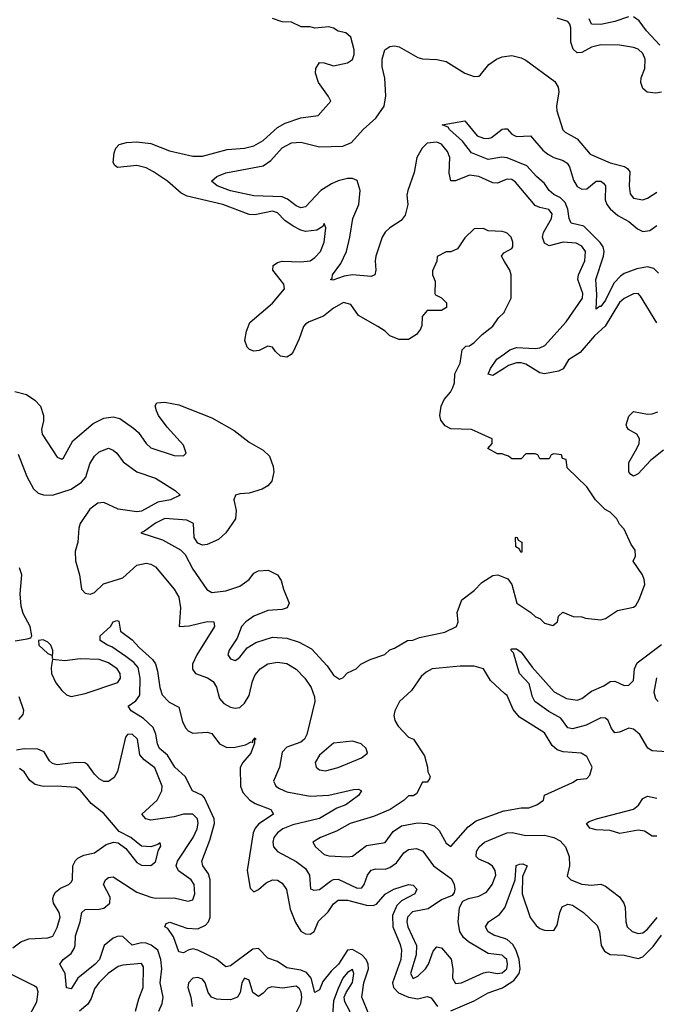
# Model space of a CAD drawing. Header units: inches. Extents: x 2494115 to 2685112, y 774173 to 915163.
# Tile 201 of 215: x 2657930 to 2660647, y 880239 to 884438. Entities that reach past the tile are written whole.
import ezdxf

# ---------------------------------------------------------------- set-up
doc = ezdxf.new("R2010")
doc.units = ezdxf.units.IN
doc.header["$MEASUREMENT"] = 0
doc.layers.add('C6858', color=7, linetype='Continuous')
doc.layers.add('C6868', color=7, linetype='Continuous')

msp = doc.modelspace()

# ---------------------------------------------------------------- linework, layer by layer
at = {"layer": 'C6858', "color": 5}
for points, elevation in [([(2660000, 883531.7), (2659990, 883535.3), (2659930, 883538), (2659910, 883548), (2659870, 883546), (2659830, 883508), (2659798.8, 883461.2), (2659770, 883448.7), (2659750, 883448), (2659712, 883428), (2659711.2, 883408.9), (2659692.7, 883367.3), (2659692, 883350), (2659703.6, 883323.6), (2659702, 883270), (2659704.7, 883264.7), (2659730, 883252), (2659752, 883230), (2659752, 883210), (2659730, 883198), (2659670, 883198), (2659647.5, 883172.5), (2659646.4, 883133.6), (2659641, 883119), (2659624, 883096), (2659590, 883074), (2659550, 883074), (2659510, 883089.5), (2659490, 883109.3), (2659459, 883130), (2659376.6, 883176.6), (2659343.1, 883223.1), (2659312, 883232), (2659270, 883207.3), (2659226.9, 883173.1), (2659166, 883150), (2659150, 883139.7), (2659141.5, 883130), (2659123.2, 883076.8), (2659097.9, 883022.2), (2659089.3, 883010.7), (2659070, 882998.3), (2659043.5, 883003.5), (2659022.6, 883022.6), (2659010, 883041.6), (2658990, 883045.1), (2658952.8, 883027.2), (2658930, 883025.1), (2658911.7, 883031.7), (2658901.2, 883041.2), (2658890.8, 883070), (2658898, 883110), (2658912.9, 883147), (2659010, 883229.2), (2659060.4, 883290), (2659058.2, 883310), (2659011.3, 883370), (2659012, 883390), (2659030, 883402), (2659050, 883407.9), (2659130, 883404.8), (2659169.8, 883410.2), (2659190, 883423.6), (2659214.3, 883450), (2659229.6, 883490), (2659237, 883550), (2659230, 883568.7), (2659223.4, 883556.6), (2659198.8, 883541.2), (2659150, 883535), (2659130, 883539.9), (2659097, 883557), (2659062.3, 883582.3), (2659030, 883614.9), (2659010, 883621.6), (2658934.6, 883605.4), (2658910, 883607.8), (2658797.4, 883650), (2658645.2, 883685.2), (2658619, 883699), (2658561, 883750), (2658502, 883790), (2658470, 883806.1), (2658430, 883815.9), (2658347.9, 883807.9), (2658336.6, 883816.6), (2658329.8, 883829.8), (2658333.3, 883870), (2658340.8, 883890), (2658354.8, 883905.2), (2658385.6, 883914.4), (2658430, 883916.6), (2658490.7, 883910.7), (2658570, 883879.1), (2658670, 883855.7), (2658710, 883856.6), (2658816, 883884), (2658890, 883890.1), (2658930, 883900.8), (2658970, 883923.6), (2659030, 883978.9), (2659063.3, 883996.7), (2659130, 884020.2), (2659204, 884030), (2659258, 884090), (2659248.7, 884110), (2659205.2, 884170), (2659193.2, 884210), (2659194, 884230), (2659210, 884256), (2659230, 884254.8), (2659270, 884240.7), (2659330, 884254.8), (2659350, 884267.7), (2659358, 884290), (2659357.2, 884310), (2659343.1, 884363.1), (2659322, 884382), (2659289.4, 884389.4), (2659270, 884402), (2659250, 884408), (2659190, 884402), (2659170, 884408), (2659131.6, 884408.4), (2659090, 884428), (2659051, 884429), (2659010, 884442.7)], 60), ([(2660000, 883754.2), (2659970, 883741), (2659950, 883742.5), (2659890, 883769.1), (2659850, 883775), (2659790, 883750.5), (2659770.8, 883750.8), (2659763.8, 883783.8), (2659765.5, 883850), (2659756.7, 883876.7), (2659730, 883907.2), (2659710, 883916.2), (2659669.1, 883910.9), (2659648.1, 883890), (2659625.1, 883850), (2659613.3, 883786.7), (2659586.3, 883710), (2659583.2, 883690), (2659586.8, 883650), (2659575.9, 883604.1), (2659558.9, 883581.1), (2659510, 883549.8), (2659490, 883531.4), (2659477.9, 883510), (2659450.1, 883429.9), (2659446.9, 883410), (2659450.1, 883369.9), (2659446, 883350), (2659430, 883342.5), (2659350, 883349.9), (2659315.5, 883344.5), (2659267, 883327), (2659257.2, 883330), (2659263.9, 883336.1), (2659265.3, 883350), (2659301.3, 883398.7), (2659325, 883450), (2659339.7, 883510), (2659352.1, 883590), (2659377.4, 883650), (2659383.5, 883710), (2659370, 883752.1), (2659350, 883761.1), (2659330, 883761.2), (2659290, 883751.1), (2659261.7, 883738.3), (2659215, 883710), (2659150, 883639.5), (2659130, 883635.7), (2659110, 883644), (2659072.9, 883672.9), (2659050, 883683.1), (2658930, 883687.3), (2658830, 883708.7), (2658773.3, 883730), (2658749.5, 883750), (2658771.4, 883770), (2658810, 883785.7), (2658970, 883814.6), (2659002.2, 883837.8), (2659050, 883891.6), (2659090, 883912.5), (2659130, 883915.8), (2659210, 883896.4), (2659310, 883899.3), (2659346, 883914), (2659396.3, 883970), (2659450, 884018.7), (2659485.6, 884070), (2659493.4, 884113.4), (2659488.4, 884188.4), (2659477.3, 884237.3), (2659476.6, 884270), (2659488.7, 884310), (2659510, 884324.1), (2659530, 884326.4), (2659550, 884322.2), (2659630, 884277.6), (2659650, 884271.3), (2659710, 884267.9), (2659750, 884259.8), (2659830, 884210.1), (2659870, 884195.3), (2659890, 884197.4), (2659897.5, 884202.5), (2659933.1, 884246.9), (2659964.5, 884270), (2659990, 884280.4), (2660000, 884281.5)], 40), ([(2660000, 883850.3), (2659987.5, 883852.5), (2659930, 883842.4), (2659858.7, 883870), (2659819.7, 883919.7), (2659764, 883970), (2659759.3, 883979.3), (2659734, 883990), (2659830, 884006.5), (2659882.2, 883942.2), (2659910, 883932.3), (2659930, 883931.3), (2659944, 883936), (2659990, 883971.5), (2660000, 883972.2)], 20), ([(2660000, 883406.7), (2659986, 883430), (2659996.4, 883443.6), (2660000, 883445.6)], 60), ([(2660000, 882582.4), (2659990, 882586), (2659970, 882586), (2659928.8, 882608.9), (2659946, 882630), (2659946, 882650), (2659858, 882690), (2659770, 882693.6), (2659746.3, 882706.3), (2659727.3, 882730), (2659723, 882750), (2659729.7, 882790.3), (2659742, 882818), (2659769, 882850), (2659779, 882870), (2659786, 882890), (2659787.3, 882927.3), (2659810, 882974), (2659818, 883030), (2659834.6, 883045.4), (2659850, 883046.8), (2659870, 883061), (2659904.1, 883095.9), (2659950, 883131.3), (2659973.6, 883166.4), (2659998, 883190), (2660000, 883194)], 60), ([(2660000, 882952.3), (2659950, 882920.7), (2659930, 882926), (2659939.5, 882950), (2659967.1, 882990), (2660000, 883013.7)], 40), ([(2657910, 882852.3), (2657959, 882839), (2657995.1, 882815.1), (2658019.6, 882790), (2658032.6, 882750), (2658032.5, 882727.5), (2658024, 882690), (2658026.3, 882670), (2658090, 882573), (2658110, 882563.7), (2658117.6, 882570), (2658157.5, 882642.5), (2658244.5, 882715.5), (2658290, 882738.5), (2658330, 882743.9), (2658357.8, 882737.8), (2658416.8, 882696.8), (2658438, 882678), (2658470.4, 882630), (2658490, 882612.2), (2658590, 882579.3), (2658630, 882578.8), (2658641.2, 882590), (2658630, 882624), (2658560.1, 882700.1), (2658522.7, 882750), (2658514, 882770), (2658508.7, 882791.3), (2658516.4, 882803.6), (2658550, 882806.8), (2658610, 882796.3), (2658750, 882740.7), (2658846.1, 882686.1), (2658910, 882636), (2658970, 882602.8), (2658996.7, 882576.7), (2659012.4, 882532.4), (2659015.5, 882510), (2659006.4, 882470), (2658989.2, 882450.8), (2658964.5, 882435.5), (2658910, 882419.1), (2658870, 882416.4), (2658850.8, 882410), (2658844.9, 882390), (2658854.4, 882345.6), (2658850.8, 882310), (2658810.8, 882250), (2658778.8, 882221.1), (2658730, 882199.6), (2658710, 882197), (2658690, 882206), (2658674.5, 882230), (2658671.8, 882290), (2658643.6, 882303.6), (2658550, 882310.6), (2658510, 882291.3), (2658463.7, 882256.3), (2658446.8, 882250), (2658540.2, 882220.2), (2658617.1, 882177.1), (2658636.7, 882156.7), (2658670, 882094.4), (2658728.4, 882008.4), (2658750, 881995.2), (2658810, 882002.8), (2658870, 882022.2), (2658909.7, 882050), (2658930, 882077.3), (2658950, 882087.7), (2658990.4, 882090.4), (2659031, 882070), (2659046.4, 882046.4), (2659056, 882010), (2659081, 881950), (2659071.3, 881930), (2659050, 881922.9), (2658990, 881918), (2658930, 881894), (2658896.1, 881870), (2658877.6, 881850), (2658858.9, 881801), (2658824.5, 881750), (2658819, 881730), (2658830, 881712.4), (2658850, 881705.5), (2658857.6, 881710), (2658870, 881718.9), (2658901.4, 881758.6), (2658937.6, 881782.4), (2659010, 881804.3), (2659070, 881801), (2659123, 881783), (2659175.4, 881755.4), (2659243.2, 881683.2), (2659270, 881643), (2659294.5, 881625.5), (2659309.3, 881630.7), (2659330, 881652), (2659366, 881670), (2659386, 881690), (2659426, 881710), (2659488.8, 881731.1), (2659510, 881751.3), (2659530, 881758), (2659586, 881790), (2659608.4, 881791.6), (2659636.4, 881803.6), (2659745.4, 881825.4), (2659794, 881850), (2659801.2, 881870), (2659798, 881910), (2659816.6, 881963.4), (2659870, 882004), (2659902.7, 882037.3), (2659950, 882067.7), (2659970.4, 882070.4), (2660000, 882059.5)], 60), ([(2657924.6, 882584.6), (2657960.8, 882490), (2657990, 882438), (2658010, 882418.6), (2658031.7, 882411.7), (2658070, 882410.1), (2658150, 882435.7), (2658194.3, 882465.7), (2658213.3, 882486.7), (2658230, 882544.2), (2658250, 882576.9), (2658270, 882595.4), (2658310, 882610.2), (2658330, 882602.6), (2658344.9, 882590), (2658372.7, 882552.7), (2658430, 882510.2), (2658510, 882483.2), (2658594.6, 882430), (2658614.9, 882410), (2658574, 882390), (2658519.6, 882380.4), (2658450, 882341.5), (2658430, 882338.6), (2658350, 882350.5), (2658290, 882378.9), (2658264, 882376), (2658229.8, 882350.2), (2658188.2, 882290), (2658182.5, 882270), (2658178.2, 882210), (2658167.9, 882170), (2658169.3, 882130), (2658185.9, 882070), (2658194.3, 882010), (2658210, 881992.1), (2658232.5, 881987.5), (2658250, 881995.9), (2658287.4, 882032.6), (2658370, 882058.1), (2658430, 882112), (2658470, 882120.1), (2658490, 882116.1), (2658510, 882105), (2658589.4, 882010), (2658610, 881974.9), (2658617, 881930), (2658610.5, 881850.5), (2658653.2, 881853.2), (2658730, 881872), (2658759.3, 881870), (2658762, 881850), (2658685.9, 881730), (2658668.1, 881690), (2658668, 881668.1), (2658680.3, 881650), (2658731.5, 881631.5), (2658755.5, 881615.5), (2658770.9, 881590.9), (2658782.9, 881542.9), (2658801.3, 881521.3), (2658830, 881506.4), (2658850, 881502.1), (2658870, 881505.5), (2658890, 881523), (2658910, 881556.1), (2658923.6, 881616.4), (2658935.6, 881644.4), (2658956, 881670), (2658990, 881691.2), (2659030, 881698.4), (2659070, 881691.8), (2659110, 881668.7), (2659147.5, 881630), (2659173.7, 881590), (2659188.9, 881550), (2659190.6, 881530), (2659155.1, 881390), (2659145.3, 881370), (2659130, 881356.3), (2659070, 881336.2), (2659050, 881314), (2659039.8, 881250), (2659013.8, 881190), (2659018.9, 881179), (2659023.9, 881170), (2659039.3, 881159.3), (2659070, 881144.5), (2659170, 881126.4), (2659250, 881131.6), (2659355.4, 881155.4), (2659376.2, 881156.2), (2659388.6, 881150), (2659375.9, 881130), (2659322.8, 881090), (2659284.1, 881075.9), (2659210, 881031.7), (2659095.8, 881004.2), (2659053.1, 880986.9), (2659030.1, 880970), (2659015, 880950), (2659010.1, 880930), (2659013.7, 880910), (2659030.2, 880890), (2659110, 880847.7), (2659150, 880818.5), (2659166.5, 880790), (2659171.9, 880731.9), (2659185.3, 880725.2), (2659210, 880728.4), (2659256.1, 880763.9), (2659270, 880771.1), (2659290, 880772.5), (2659370, 880734.2), (2659390, 880735.3), (2659401, 880750), (2659414.2, 880790), (2659430, 880810.7), (2659450, 880817.3), (2659490, 880816), (2659510, 880822.3), (2659537.8, 880842.2), (2659570, 880885), (2659590, 880899.8), (2659623.7, 880903.7), (2659651.5, 880891.5), (2659696.2, 880830), (2659773.4, 880773.4), (2659785.2, 880750), (2659787.2, 880730), (2659784.5, 880715.5), (2659776.3, 880703.7), (2659730, 880684.1), (2659674.2, 880645.8), (2659606.7, 880633.3), (2659584.7, 880610), (2659582.7, 880590), (2659587.5, 880570), (2659623.4, 880490), (2659622.5, 880450), (2659597.7, 880370), (2659609, 880349), (2659630, 880358.5), (2659661.8, 880390), (2659674.3, 880410), (2659694.8, 880465.2), (2659710, 880484.4), (2659730, 880480.3), (2659771.2, 880431.2), (2659779.2, 880390), (2659777.4, 880350), (2659790, 880328.1), (2659815.8, 880330), (2659910, 880373), (2659930, 880376.8), (2659970, 880370.7), (2659990, 880373.4), (2660000, 880382)], 40), ([(2657910.7, 881789.3), (2657962.3, 881797.7), (2657977.4, 881802.6), (2657982, 881810), (2657975.1, 881850), (2657945.2, 881905.2), (2657937.3, 881937.3), (2657932.6, 881990), (2657940.2, 882070), (2657930, 882100.4)], 40), ([(2659423.8, 880190), (2659391.1, 880270), (2659398.4, 880330), (2659418.7, 880390), (2659417.5, 880410), (2659408.4, 880430), (2659390, 880449.9), (2659350, 880472.7), (2659330, 880469.9), (2659290.9, 880410), (2659259.7, 880380.3), (2659223.6, 880336.4), (2659210, 880300.5), (2659190, 880289.6), (2659175, 880350), (2659154.5, 880374.5), (2659130, 880385.1), (2659070, 880394.4), (2659030, 880422.2), (2658990, 880435.3), (2658950, 880476.4), (2658925.9, 880474.1), (2658830, 880403.6), (2658810, 880399.4), (2658770, 880432.2), (2658690, 880470.4), (2658670, 880474.9), (2658649.6, 880470.4), (2658630, 880458.8), (2658610, 880462.4), (2658586.8, 880526.8), (2658562, 880562), (2658549.7, 880570), (2658556.2, 880583.8), (2658571.4, 880588.6), (2658643.8, 880563.8), (2658690, 880560.2), (2658723.4, 880576.6), (2658735.7, 880590), (2658743.6, 880610), (2658743.7, 880770), (2658735.5, 880795.5), (2658712.4, 880830), (2658708.1, 880850), (2658741.5, 880938.5), (2658761.1, 881010), (2658760.6, 881030), (2658719.7, 881119.7), (2658710, 881129.3), (2658668.1, 881150), (2658636.2, 881210), (2658592.1, 881250), (2658561.5, 881301.5), (2658527.2, 881330), (2658518.4, 881350), (2658511.7, 881391.7), (2658499.8, 881419.8), (2658458.3, 881458.3), (2658406.6, 881490), (2658393, 881510), (2658426.5, 881533.5), (2658442.5, 881557.5), (2658445.1, 881630), (2658435.5, 881675.5), (2658417.4, 881697.4), (2658382.9, 881723), (2658324.1, 881764.1), (2658305.2, 881770), (2658273.2, 881790), (2658274, 881810), (2658318, 881850), (2658328.7, 881870), (2658344.7, 881875.3), (2658353.2, 881873.2), (2658361, 881830), (2658410, 881793), (2658440, 881760), (2658497.4, 881710), (2658510, 881690.4), (2658519.1, 881659.1), (2658528.1, 881590), (2658539, 881559), (2658567.7, 881527.7), (2658610, 881506), (2658624.6, 881444.6), (2658637.8, 881417.8), (2658650, 881405), (2658670, 881395.9), (2658730, 881400.2), (2658750, 881393.8), (2658783.1, 881350), (2658814, 881334), (2658850, 881335.3), (2658893.8, 881346.2), (2658918, 881358), (2658924.7, 881355.3), (2658924.7, 881364.7), (2658934.8, 881374.8), (2658938, 881370), (2658932.5, 881367.5), (2658932.5, 881352.5), (2658916.9, 881310), (2658882.4, 881270), (2658871.3, 881248.7), (2658872.3, 881170), (2658882.7, 881142.7), (2658913.2, 881110), (2658935, 881095), (2659002, 881070), (2659013.1, 881050), (2658951.5, 881008.5), (2658935.3, 880990), (2658927.1, 880970), (2658901.7, 880810), (2658914.4, 880734.4), (2658930, 880719), (2658950, 880729.1), (2658982.6, 880757.4), (2659010, 880769.3), (2659030, 880768.3), (2659050, 880755.5), (2659068.6, 880728.6), (2659084.3, 880644.3), (2659107.5, 880587.5), (2659130, 880551.6), (2659150, 880539.7), (2659170, 880538.8), (2659186.6, 880550), (2659205.9, 880594.1), (2659246.3, 880633.7), (2659270, 880666.9), (2659290, 880683.3), (2659330, 880682.9), (2659410, 880662.4), (2659439.1, 880660.9), (2659453.7, 880666.3), (2659490, 880709.2), (2659526.9, 880730), (2659590, 880750.2), (2659610, 880746.4), (2659624.9, 880730), (2659616, 880710), (2659559.3, 880680.7), (2659539.7, 880660.3), (2659521.6, 880618.4), (2659522.5, 880570), (2659554.4, 880494.4), (2659559.8, 880470), (2659556.6, 880430), (2659521.7, 880330), (2659525.7, 880310), (2659547.5, 880287.5), (2659590, 880268.9), (2659630, 880263), (2659670, 880272.5), (2659687, 880267), (2659713.1, 880230)], 20), ([(2660000, 881565.2), (2659940.1, 881620.1), (2659909.3, 881669.3), (2659870, 881680.9), (2659810, 881680.9), (2659690, 881669.2), (2659664.5, 881655.5), (2659643.5, 881636.5), (2659602, 881578), (2659551, 881530), (2659530.8, 881490), (2659527.3, 881470), (2659530.8, 881450), (2659545.8, 881425.8), (2659590, 881378), (2659611.3, 881370), (2659658.5, 881298.5), (2659671.3, 881250), (2659672, 881230), (2659682, 881210), (2659679.6, 881200.4), (2659670, 881186), (2659650, 881186), (2659623.6, 881136.4), (2659610, 881128), (2659590, 881128), (2659571, 881109), (2659512, 881070), (2659440.4, 881039.6), (2659341, 881010), (2659282.8, 880977.3), (2659214.8, 880950), (2659182, 880930), (2659192.7, 880910), (2659230, 880877.4), (2659250, 880871.7), (2659330, 880867.8), (2659350, 880870.3), (2659410, 880916), (2659490, 880929.2), (2659524.1, 880975.9), (2659559.3, 881000.7), (2659627.7, 881012.3), (2659670, 881010.4), (2659699.6, 880999.6), (2659720.4, 880980.4), (2659750, 880926.7), (2659770, 880912.4), (2659844.2, 880995.8), (2659878.1, 881021.9), (2659996.3, 881063.7), (2660000, 881064.3)], 60), ([(2657926.5, 881453.5), (2657944.6, 881475.4), (2657948.5, 881491.5), (2657928.9, 881550)], 40), ([(2658524.7, 880210), (2658538, 880242), (2658543.4, 880270), (2658529.9, 880329.9), (2658537.4, 880390), (2658533.2, 880430), (2658519.5, 880470), (2658491, 880491), (2658470, 880499.3), (2658450, 880500.8), (2658410, 880491.6), (2658370, 880527.9), (2658350, 880529.9), (2658330, 880521.2), (2658290.6, 880490), (2658270.5, 880430), (2658253.1, 880410), (2658178, 880350), (2658150, 880305.4), (2658130, 880309), (2658124.7, 880370), (2658101.3, 880410), (2658116.4, 880430), (2658150, 880455.5), (2658163.3, 880476.7), (2658167.9, 880490), (2658169.2, 880530.8), (2658188.6, 880590), (2658195.7, 880630), (2658210, 880642.7), (2658270, 880644.6), (2658290, 880649.7), (2658315.2, 880670), (2658316, 880696), (2658288.5, 880750), (2658296, 880770), (2658310, 880779.7), (2658330, 880782), (2658430, 880717.2), (2658490, 880696), (2658510, 880692.3), (2658590, 880692.7), (2658650, 880678.9), (2658670, 880684.6), (2658677.7, 880710), (2658675.6, 880750), (2658662.5, 880770), (2658607.9, 880807.9), (2658598.7, 880830), (2658603.5, 880850), (2658671.3, 880950), (2658687.5, 880987.5), (2658692.2, 881012.2), (2658689.2, 881030), (2658669.3, 881050), (2658630, 881049.5), (2658590, 881038.9), (2658490, 881023.6), (2658468.5, 881030), (2658452.2, 881050), (2658516.6, 881110), (2658536.9, 881150), (2658537.8, 881170), (2658507.5, 881247.5), (2658461, 881281), (2658443.3, 881303.3), (2658433, 881370), (2658410, 881390.5), (2658390, 881389.7), (2658381.5, 881378.5), (2658347.9, 881232.2), (2658333.6, 881206.4), (2658310, 881189.9), (2658290, 881189.9), (2658270, 881200.6), (2658250, 881220.2), (2658220.9, 881260.9), (2658208.6, 881268.6), (2658170, 881270.8), (2658090, 881259.9), (2658070, 881266), (2658057.9, 881277.9), (2658035.5, 881315.5), (2658007.8, 881327.8), (2657950, 881328.5), (2657916.5, 881323.5)], 40), ([(2657900.8, 880479.2), (2657935, 880505), (2657970, 880518), (2658050, 880522), (2658071.8, 880530), (2658090, 880566), (2658103.4, 880610), (2658098.6, 880630), (2658074.6, 880670), (2658071.7, 880690), (2658076.1, 880703.9), (2658083.4, 880716.6), (2658105.2, 880734.8), (2658139.5, 880750), (2658150, 880759.3), (2658155.3, 880770), (2658157.6, 880830), (2658168, 880852), (2658178, 880862), (2658204.8, 880875.2), (2658250, 880884.9), (2658299.1, 880920.9), (2658330.3, 880930.3), (2658350, 880927.6), (2658382.9, 880902.8), (2658430, 880843.1), (2658450, 880832.7), (2658490, 880830.5), (2658510, 880847.3), (2658523, 880897), (2658533.4, 880913.4), (2658530, 880928), (2658519.9, 880920.1), (2658490, 880911.1), (2658450, 880913.7), (2658405.1, 880950), (2658355.4, 880975.4), (2658290, 881052.1), (2658235.1, 881095.1), (2658190, 881151.1), (2658170, 881163.5), (2658089.8, 881169.8), (2658030, 881167.4), (2657996.9, 881176.9), (2657973.9, 881193.9), (2657949.6, 881230), (2657930, 881244.4)], 60), ([(2660000, 880438.9), (2659990, 880448.9), (2659930, 880456.2), (2659845.4, 880505.4), (2659823.9, 880523.9), (2659809.4, 880550), (2659801.9, 880590), (2659807.9, 880652.1), (2659821.4, 880678.6), (2659845.6, 880690), (2659890, 880699.7), (2659922.1, 880717.9), (2659946.6, 880750), (2659962.7, 880790), (2659959.2, 880810), (2659948, 880828), (2659930, 880841.2), (2659890, 880858.1), (2659879.1, 880870), (2659879.3, 880890), (2659891.2, 880910), (2659913.6, 880930), (2660000, 880966.3)], 40), ([(2660000, 880519.1), (2659954.1, 880534.1), (2659930, 880547.8), (2659918.9, 880570), (2659931.3, 880590), (2659977.8, 880622.2), (2660000, 880649.7)], 20), ([(2658425.2, 880210), (2658438.3, 880261.7), (2658457.4, 880310), (2658458.3, 880398.3), (2658450, 880412.7), (2658370, 880406.4), (2658350, 880399.8), (2658308.6, 880370), (2658267.7, 880330), (2658250, 880304.8), (2658235.9, 880264.1), (2658221, 880239), (2658186.4, 880210)], 60), ([(2657964.1, 880175.9), (2658003.7, 880250), (2658010, 880292.3), (2658003.1, 880310), (2657990, 880319.4), (2657892.4, 880367.6)], 60), ([(2659328.8, 880000), (2659349.9, 880070), (2659352, 880112), (2659338.9, 880210), (2659318.6, 880250), (2659315.7, 880270), (2659323.1, 880290), (2659350, 880332), (2659355.8, 880370), (2659350, 880388), (2659330, 880375), (2659309.1, 880350), (2659290, 880306.6), (2659270, 880254), (2659264.1, 880170), (2659250.1, 880130), (2659180.4, 880079.7), (2659159.8, 880050), (2659162, 880010), (2659150, 880001), (2659145.8, 880000)], 40), ([(2659105.8, 880194.2), (2659130, 880242.2), (2659134.3, 880270), (2659131.3, 880291.3), (2659124.4, 880304.4), (2659110, 880315.8), (2659051.6, 880308.4), (2659006.3, 880313.7), (2658990, 880308.5), (2658970, 880285.8), (2658950, 880272.8), (2658926, 880290), (2658910, 880342), (2658890, 880350.6), (2658878.2, 880330), (2658872, 880290), (2658859.3, 880270), (2658830, 880258.3), (2658790, 880259.5), (2658770, 880261.5), (2658749.1, 880270), (2658734.5, 880290), (2658721.9, 880330), (2658710, 880346.2), (2658690, 880353.7), (2658670, 880350.6), (2658650.2, 880330), (2658648, 880310), (2658660.4, 880270), (2658665.8, 880230)], 40), ([(2659770, 880211.3), (2659870, 880253.9), (2659930, 880287.9), (2659991.2, 880308.8), (2660000, 880314.5)], 20)]:
    msp.add_lwpolyline(points, dxfattribs=dict(at, elevation=elevation))
for points, elevation in [([(2658030, 881793.1), (2658011.3, 881790), (2658012.7, 881770), (2658050, 881734.4), (2658068, 881728), (2658070, 881714), (2658071.8, 881748.2), (2658064, 881770), (2658050, 881784)], 40), ([(2658188.1, 881711.9), (2658123.3, 881703.3), (2658070.4, 881709.6), (2658065.3, 881674.7), (2658066.8, 881650), (2658084.2, 881610), (2658110, 881576.6), (2658130, 881558.8), (2658150, 881551.8), (2658210, 881564.2), (2658349.1, 881610.9), (2658361.2, 881630), (2658358.8, 881650), (2658345.9, 881670), (2658310, 881695.9), (2658270, 881709.2)], 40), ([(2659350, 881361.2), (2659270, 881352.3), (2659210, 881301.2), (2659191.3, 881270), (2659196, 881250), (2659210, 881238.8), (2659235.3, 881235.3), (2659290, 881248.7), (2659388.7, 881290), (2659414, 881310), (2659408.7, 881330), (2659388, 881350)], 60)]:
    msp.add_lwpolyline(points, close=True, dxfattribs=dict(at, elevation=elevation))
at = {"layer": 'C6868', "color": 5}
for points, elevation in [([(2660670, 884129.5), (2660644.7, 884124.7), (2660608.8, 884128.9), (2660590, 884144.6), (2660581.2, 884170), (2660583, 884190), (2660598, 884230), (2660599.3, 884270), (2660590, 884293.9), (2660570, 884311.9), (2660550, 884319.9), (2660489.9, 884329.9), (2660410, 884331), (2660370, 884321.2), (2660330, 884298.4), (2660310, 884296.7), (2660292.2, 884312.2), (2660283, 884343), (2660282.8, 884402.8), (2660278.4, 884418.4), (2660270, 884430.5), (2660224.6, 884444.6)], 40), ([(2660529, 884451), (2660470, 884430.7), (2660410, 884417.7), (2660370, 884419.1), (2660361.2, 884441.2)], 20), ([(2660662.4, 884330), (2660605.8, 884390), (2660573.8, 884433.8), (2660550.4, 884450.4)], 20), ([(2660000, 884281.5), (2660030, 884285), (2660070, 884276), (2660090, 884265.9), (2660214.3, 884174.3), (2660228.7, 884150), (2660231.2, 884130), (2660220.7, 884070), (2660223.2, 884050), (2660248.2, 883968.2), (2660257.9, 883957.9), (2660310, 883929.5), (2660365.1, 883865.1), (2660450, 883827.9), (2660511.4, 883811.4), (2660523.7, 883803.7), (2660534.5, 883790), (2660531.9, 883730), (2660535.2, 883695.2), (2660550, 883676.9), (2660590, 883669.3), (2660610, 883676.6), (2660650, 883702.7)], 40), ([(2660000, 883972.2), (2660010, 883973), (2660030.1, 883950.1), (2660050, 883939.4), (2660110, 883943.2), (2660162.2, 883882.3), (2660184, 883864), (2660210, 883850.1), (2660250, 883837.8), (2660266.5, 883826.5), (2660276.3, 883810), (2660293.5, 883753.5), (2660310, 883726.8), (2660330, 883715), (2660350, 883716.8), (2660390, 883749.2), (2660410, 883750.1), (2660421.3, 883741.3), (2660431, 883730), (2660429.6, 883670), (2660436.6, 883650), (2660450.9, 883630.9), (2660483.3, 883603.3), (2660530, 883578.1), (2660566.4, 883546.4), (2660590, 883535.5), (2660620.2, 883539.8), (2660650, 883560.8)], 20), ([(2660656.7, 883356.7), (2660637.1, 883377.1), (2660610, 883383.9), (2660564.2, 883375.8), (2660510, 883355.5), (2660495, 883345), (2660466.2, 883313.8), (2660430, 883242.2), (2660410, 883214.5), (2660404.6, 883215.4), (2660390, 883203.7), (2660393.8, 883266.2), (2660389, 883330), (2660422.1, 883430), (2660424.4, 883450), (2660420.1, 883470), (2660407.7, 883487.7), (2660338.1, 883558.1), (2660283.5, 883570), (2660275, 883590), (2660269.9, 883629.9), (2660258.2, 883658.3), (2660237.9, 883677.9), (2660210, 883692.1), (2660190, 883709.2), (2660170, 883739.9), (2660135.2, 883770), (2660094.7, 883814.7), (2660010, 883848.6), (2660000, 883850.3)], 20), ([(2660000, 883013.7), (2660022.5, 883030), (2660050, 883039.9), (2660130, 883036), (2660150, 883038.7), (2660171.3, 883048.7), (2660262.6, 883150), (2660331.7, 883250), (2660333.5, 883270), (2660312.4, 883330), (2660315.8, 883350), (2660342.2, 883410), (2660344.6, 883450), (2660330, 883471.6), (2660304.7, 883484.7), (2660250, 883489.3), (2660190, 883474.3), (2660170, 883484.4), (2660161.1, 883510), (2660165.1, 883530), (2660200.5, 883590), (2660202.9, 883610), (2660188, 883628.1), (2660150, 883636.6), (2660130, 883646), (2660045.9, 883745.9), (2660030, 883756), (2660010, 883758.7), (2660000, 883754.2)], 40), ([(2660000, 883445.6), (2660030, 883462), (2660035.3, 883470), (2660035.3, 883490), (2660028, 883510), (2660010, 883528), (2660000, 883531.7)], 60), ([(2660000, 883194), (2660028, 883250), (2660028, 883350), (2660022, 883370), (2660000, 883406.7)], 60), ([(2660650, 883145.6), (2660579.7, 883259.7), (2660570, 883269.8), (2660550, 883269), (2660510, 883249), (2660490, 883232.2), (2660428.3, 883131.7), (2660383.2, 883090), (2660321.7, 883018.3), (2660272.6, 882987.4), (2660250, 882948.7), (2660230, 882939.5), (2660170, 882927.6), (2660150, 882931.5), (2660090, 882969), (2660070, 882974.9), (2660050, 882974.5), (2660017, 882963), (2660000, 882952.3)], 40), ([(2660677.2, 882602.8), (2660621.7, 882558.3), (2660570, 882501.5), (2660550, 882491.2), (2660538.1, 882498.1), (2660530.6, 882510), (2660529.5, 882550), (2660564.6, 882610), (2660573.5, 882630), (2660575.5, 882650), (2660564.4, 882670), (2660529, 882690), (2660521.5, 882701.5), (2660518.3, 882710), (2660530, 882746.9), (2660550, 882767), (2660610, 882756.4), (2660630, 882756.6), (2660654, 882766)], 40), ([(2660000, 882059.5), (2660014.2, 882054.2), (2660030.8, 882030), (2660052, 881950), (2660112, 881910), (2660131.2, 881891.1), (2660150, 881884.7), (2660170, 881864.7), (2660206, 881854), (2660226, 881870), (2660230, 881894), (2660248.4, 881911.6), (2660292.7, 881892.7), (2660330, 881892), (2660345.4, 881885.4), (2660410, 881878), (2660430, 881884.7), (2660482, 881918), (2660550, 881932), (2660560.4, 881939.6), (2660574.6, 881965.4), (2660598, 882030), (2660595.3, 882050), (2660588.7, 882070), (2660548.4, 882128.4), (2660558, 882150), (2660556.4, 882176.4), (2660540.4, 882200.4), (2660510, 882266), (2660490, 882286), (2660478, 882310), (2660450, 882338), (2660428.8, 882348.9), (2660388, 882390), (2660350, 882446), (2660267.3, 882527.3), (2660262, 882562), (2660247.3, 882567.3), (2660242, 882582), (2660210, 882586), (2660198, 882582), (2660190, 882566), (2660150, 882566), (2660142, 882582), (2660130, 882586), (2660090, 882586), (2660070, 882566), (2660030, 882566), (2660016.4, 882576.4), (2660000, 882582.4)], 60), ([(2660690, 881316.4), (2660630, 881320.3), (2660611.4, 881331.4), (2660577.4, 881390), (2660550, 881412.7), (2660530, 881416.2), (2660490, 881399.3), (2660470, 881396.8), (2660455.3, 881415.2), (2660441.4, 881450), (2660430, 881458.9), (2660410, 881461), (2660348.2, 881430), (2660290, 881414.4), (2660270, 881418), (2660239.3, 881459.3), (2660188.4, 881488.4), (2660129.2, 881530), (2660118.5, 881550), (2660105.2, 881605.2), (2660063.4, 881650), (2660037.5, 881737.5), (2660026, 881750), (2660030, 881754.6), (2660050, 881754.4), (2660070, 881740.7), (2660117.4, 881677.4), (2660211.2, 881571.2), (2660263.6, 881543.6), (2660310, 881536.7), (2660330, 881543.2), (2660370, 881575), (2660423.4, 881596.6), (2660450, 881616.3), (2660470, 881617.5), (2660510, 881598.7), (2660530, 881599.4), (2660550, 881620.2), (2660554.5, 881670), (2660565.1, 881694.9), (2660670, 881774)], 40), ([(2660648.2, 881631.8), (2660636.3, 881570), (2660643.7, 881543.7), (2660655.3, 881530)], 40), ([(2660000, 881064.3), (2660070, 881076.4), (2660103.2, 881076.8), (2660138, 881090), (2660166, 881110), (2660170, 881131.3), (2660290, 881184.7), (2660310, 881198), (2660350, 881202), (2660363.1, 881216.9), (2660374, 881250), (2660350, 881295.3), (2660326, 881310), (2660250, 881315.4), (2660224.6, 881324.6), (2660203.3, 881343.3), (2660170, 881396.3), (2660063.3, 881463.3), (2660036.5, 881496.5), (2660010, 881556), (2660000, 881565.2)], 60), ([(2660650, 880955.4), (2660630, 880956.6), (2660597.3, 880977.3), (2660570, 880982.2), (2660492, 880968), (2660450, 880979.6), (2660390, 880982.6), (2660363.1, 880990), (2660348.8, 881010), (2660361, 881019.1), (2660391.3, 881030), (2660550, 881070.5), (2660571.3, 881088.7), (2660590, 881117.3), (2660610, 881126.4), (2660650, 881117.8)], 40), ([(2660000, 880966.3), (2660010, 880970.5), (2660031.7, 880971.7), (2660090, 880958.2), (2660170, 880960.5), (2660210, 880950.6), (2660236.2, 880936.2), (2660260.3, 880910), (2660274.7, 880870), (2660276.9, 880830), (2660266.1, 880786.1), (2660282.4, 880770), (2660330, 880751.4), (2660370, 880747), (2660410, 880750.9), (2660430, 880743), (2660490, 880697.5), (2660509, 880670), (2660513.7, 880653.6), (2660516.9, 880590), (2660522.5, 880570), (2660544.2, 880550), (2660570, 880540.4), (2660590, 880543.6), (2660610, 880558.8), (2660651.2, 880608.8)], 40), ([(2660000, 880649.7), (2660000.2, 880650), (2660045, 880770), (2660048.8, 880831.2), (2660062.8, 880837.2), (2660077.4, 880837.4), (2660096.3, 880830), (2660076.4, 880783.6), (2660074.8, 880710), (2660109.5, 880609.5), (2660134.8, 880574.8), (2660150, 880562.8), (2660170, 880555.6), (2660210, 880553.4), (2660224.1, 880575.9), (2660235.2, 880630), (2660245.8, 880654.2), (2660270, 880665.6), (2660290, 880661.4), (2660336, 880630), (2660394.6, 880574.6), (2660404.9, 880550), (2660411.5, 880490), (2660426, 880466), (2660450, 880451.8), (2660510, 880448.7), (2660570, 880435), (2660590, 880441.8), (2660634.3, 880485.7), (2660670, 880533.2)], 20), ([(2660000, 880314.5), (2660039.8, 880340.2), (2660061.6, 880370), (2660066.3, 880390), (2660061.4, 880430), (2660048.8, 880468.8), (2660034.3, 880494.3), (2660010, 880515.9), (2660000, 880519.1)], 20), ([(2660000, 880382), (2660009.3, 880390), (2660012.7, 880410), (2660008.9, 880430), (2660000, 880438.9)], 40)]:
    msp.add_lwpolyline(points, dxfattribs=dict(at, elevation=elevation))
at = {"layer": 'C6868', "color": 5, "elevation": 60}
msp.add_lwpolyline([(2660070, 882166), (2660062, 882182), (2660048, 882190), (2660046, 882230), (2660048.8, 882231.1), (2660054, 882230), (2660058, 882218), (2660074, 882210), (2660074, 882170)], close=True, dxfattribs=at)

doc.saveas('drawing.dxf')
